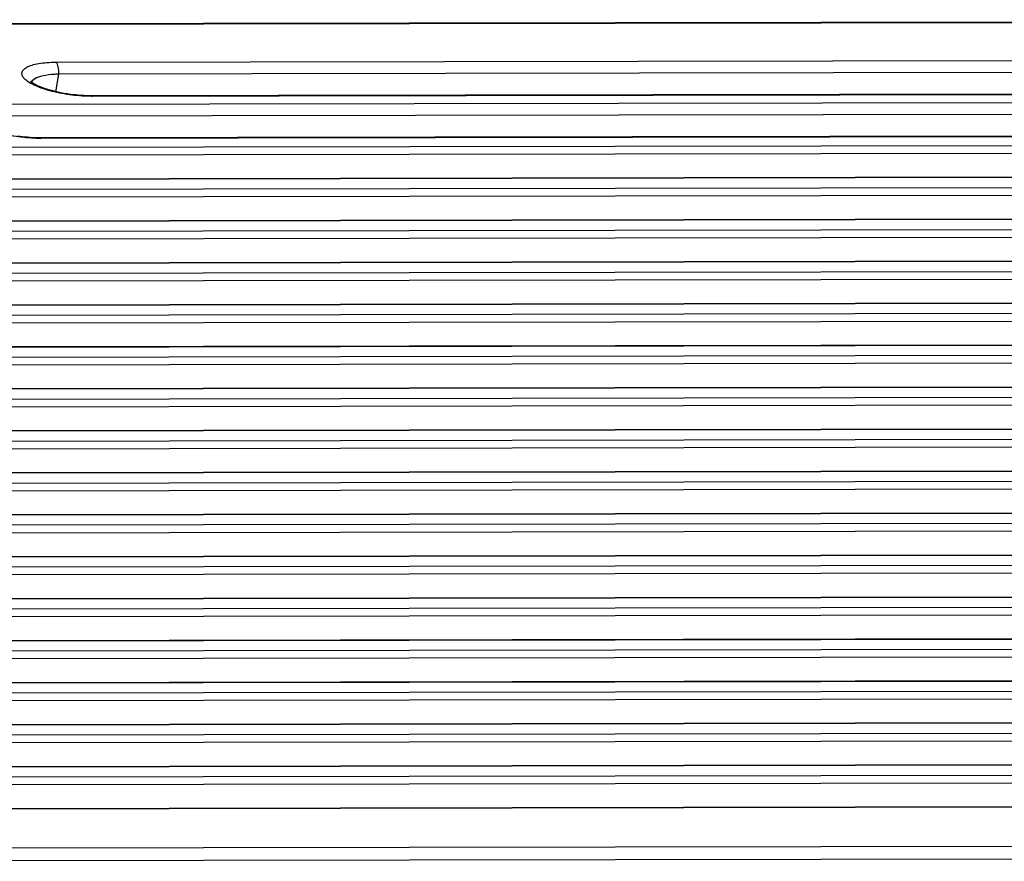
# Model space of a CAD drawing. Header units: millimetres. Extents: x 1578 to 1793, y 2179 to 2535.
# Tile 11 of 14: x 1665 to 1694, y 2319 to 2344. Entities that reach past the tile are written whole.
import ezdxf

# ---------------------------------------------------------------- set-up
doc = ezdxf.new("R2010")
doc.units = ezdxf.units.MM

msp = doc.modelspace()

# ---------------------------------------------------------------- linework, layer by layer
at = {"linetype": 'Continuous', "lineweight": 25}
for p, q in [((1736.420896, 2343.6483663), (1630.579573, 2343.4635386)), ((1736.4561497, 2343.6320265), (1630.6148267, 2343.4471988)), ((1666.063157, 2342.3921127), (1738.2769221, 2342.5182176)), ((1666.1333438, 2342.0358902), (1666.0443774, 2341.5186594)), ((1738.3471089, 2342.1619951), (1666.1333438, 2342.0358902)), ((1667.087345, 2341.3949462), (1667.1226036, 2341.3805427)), ((1739.301115, 2341.5229873), (1667.0873499, 2341.3968825)), ((1739.3363687, 2341.5066476), (1667.1226036, 2341.3805427)), ((1664.5625223, 2341.1477236), (1739.5750882, 2341.2787159)), ((1739.645275, 2340.9224934), (1664.6327091, 2340.791501)), ((1740.5992811, 2340.2834856), (1665.5867152, 2340.1524933)), ((1740.6345348, 2340.2671459), (1665.6219689, 2340.1361536)), ((1633.7570646, 2339.822277), (1740.9044947, 2340.0093855)), ((1665.5867103, 2340.150557), (1665.6219689, 2340.1361536)), ((1740.9512859, 2339.7719038), (1633.8038558, 2339.5847953)), ((1741.877958, 2339.0683661), (1634.7305279, 2338.8812575)), ((1741.9014604, 2339.0574729), (1634.7540303, 2338.8703644)), ((1635.0552307, 2338.5827753), (1742.2026608, 2338.7698838)), ((1742.249452, 2338.5324021), (1635.1020219, 2338.3452936)), ((1743.176124, 2337.8288644), (1636.028694, 2337.6417558)), ((1743.1996265, 2337.8179712), (1636.0521964, 2337.6308627)), ((1636.3533968, 2337.3432736), (1743.5008269, 2337.5303821)), ((1743.5476181, 2337.2929004), (1636.400188, 2337.1057919)), ((1744.4742901, 2336.5893627), (1637.3268601, 2336.4022541)), ((1744.4977926, 2336.5784695), (1637.3503625, 2336.391361)), ((1637.6515629, 2336.1037719), (1744.798993, 2336.2908804)), ((1744.8457842, 2336.0533987), (1637.6983541, 2335.8662902)), ((1745.7724562, 2335.349861), (1638.6250262, 2335.1627524)), ((1745.7959587, 2335.3389678), (1638.6485286, 2335.1518593)), ((1638.949729, 2334.8642702), (1746.0971591, 2335.0513787)), ((1746.1439503, 2334.813897), (1638.9965202, 2334.6267885)), ((1747.0706223, 2334.1103593), (1639.9231923, 2333.9232507)), ((1747.0941248, 2334.0994661), (1639.9466947, 2333.9123576)), ((1640.2478951, 2333.6247685), (1747.3953252, 2333.811877)), ((1747.4421164, 2333.5743953), (1640.2946863, 2333.3872868)), ((1748.3687884, 2332.8708576), (1641.2213584, 2332.683749)), ((1748.3922909, 2332.8599644), (1641.2448608, 2332.6728559)), ((1641.5460612, 2332.3852668), (1748.6934913, 2332.5723753)), ((1748.7402825, 2332.3348937), (1641.5928524, 2332.1477851)), ((1749.6669545, 2331.6313559), (1642.5195245, 2331.4442474)), ((1749.690457, 2331.6204627), (1642.5430269, 2331.4333542)), ((1642.8442273, 2331.1457651), (1749.9916574, 2331.3328736)), ((1750.0384486, 2331.095392), (1642.8910185, 2330.9082834)), ((1750.9651206, 2330.3918542), (1643.8176906, 2330.2047457)), ((1750.9886231, 2330.380961), (1643.841193, 2330.1938525)), ((1644.1423934, 2329.9062634), (1751.2898235, 2330.093372)), ((1751.3366147, 2329.8558903), (1644.1891846, 2329.6687817)), ((1752.2632867, 2329.1523525), (1645.1158567, 2328.965244)), ((1752.2867892, 2329.1414593), (1645.1393591, 2328.9543508)), ((1645.4405595, 2328.6667617), (1752.5879896, 2328.8538703)), ((1752.6347808, 2328.6163886), (1645.4873507, 2328.42928)), ((1753.5614528, 2327.9128508), (1646.4140228, 2327.7257423)), ((1753.5849553, 2327.9019576), (1646.4375252, 2327.7148491)), ((1646.7387256, 2327.42726), (1753.8861557, 2327.6143686)), ((1753.9329469, 2327.3768869), (1646.7855168, 2327.1897783)), ((1754.8596189, 2326.6733491), (1647.7121889, 2326.4862406)), ((1754.8831214, 2326.662456), (1647.7356913, 2326.4753474)), ((1648.0368917, 2326.1877583), (1755.1843218, 2326.3748669)), ((1755.231113, 2326.1373852), (1648.0836829, 2325.9502766)), ((1756.157785, 2325.4338474), (1649.010355, 2325.2467389)), ((1756.1812875, 2325.4229543), (1649.0338574, 2325.2358457)), ((1649.3350578, 2324.9482566), (1756.4824879, 2325.1353652)), ((1756.5292791, 2324.8978835), (1649.381849, 2324.7107749)), ((1757.4559511, 2324.1943457), (1650.3085211, 2324.0072372)), ((1757.4794536, 2324.1834526), (1650.3320235, 2323.996344)), ((1650.6332239, 2323.7087549), (1757.780654, 2323.8958635)), ((1757.8274452, 2323.6583818), (1650.6800151, 2323.4712732)), ((1758.7541172, 2322.954844), (1651.6066872, 2322.7677355)), ((1758.7776197, 2322.9439509), (1651.6301896, 2322.7568423)), ((1651.93139, 2322.4692532), (1759.0788201, 2322.6563618)), ((1759.1256113, 2322.4188801), (1651.9781812, 2322.2317716)), ((1760.0522833, 2321.7153423), (1652.9048533, 2321.5282338)), ((1760.0757858, 2321.7044492), (1652.9283557, 2321.5173406)), ((1653.2295561, 2321.2297516), (1760.3769862, 2321.4168601)), ((1760.4237774, 2321.1793784), (1653.2763473, 2320.9922699)), ((1761.3504494, 2320.4758406), (1654.2030194, 2320.2887321)), ((1761.3739519, 2320.4649475), (1654.2265218, 2320.2778389)), ((1656.0819439, 2319.1309461), (1761.923267, 2319.3157738)), ((1761.9908161, 2318.9344571), (1656.149493, 2318.7496293))]:
    msp.add_line(p, q, dxfattribs=at)
for points, knots in [([(1667.1226036, 2341.3805427), (1667.0268136, 2341.3803755), (1666.9291917, 2341.3834867), (1666.7304335, 2341.3959984), (1666.6281778, 2341.4055523), (1666.4259771, 2341.4306144), (1666.3264141, 2341.4459938), (1666.1303354, 2341.4823984), (1666.033304, 2341.5036219), (1665.7592429, 2341.5732495), (1665.592028, 2341.6294781), (1665.3197373, 2341.7509532), (1665.2118625, 2341.8174618), (1665.1080047, 2341.9164397), (1665.0823087, 2341.9499671), (1665.0513383, 2342.0149227), (1665.0456864, 2342.0465066), (1665.0541471, 2342.1078776), (1665.0685363, 2342.137588), (1665.1161114, 2342.192595), (1665.1492855, 2342.2182487), (1665.2780484, 2342.289447), (1665.3988079, 2342.3268562), (1665.6970368, 2342.378281), (1665.8715769, 2342.3917782), (1666.063157, 2342.3921127)], [0, 0, 0, 0, 0.0625, 0.0625, 0.125, 0.125, 0.1875, 0.1875, 0.25, 0.25, 0.375, 0.375, 0.5, 0.5, 0.5625, 0.5625, 0.625, 0.625, 0.6875, 0.6875, 0.75, 0.75, 0.875, 0.875, 1, 1, 1, 1]), ([(1666.1333438, 2342.0358902), (1666.1396941, 2342.1078641), (1666.1359749, 2342.186427), (1666.1102877, 2342.3167986), (1666.0884459, 2342.3679666), (1666.063157, 2342.3921127)], [0, 0, 0, 0, 0.5, 0.5, 1, 1, 1, 1]), ([(1666.1333438, 2342.0358902), (1666.1333251, 2342.0358898), (1666.0921335, 2342.0349318), (1665.923078, 2342.0277654), (1665.6525941, 2341.9918929), (1665.4180528, 2341.9033463), (1665.3068014, 2341.8185819), (1665.321656, 2341.7646829), (1665.3241052, 2341.7557963)], [0, 0, 0, 0, 0.0000405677, 0.089408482, 0.3745396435, 0.6593203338, 0.9438308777, 1, 1, 1, 1]), ([(1666.4190647, 2341.4487132), (1666.402451, 2341.4506634), (1666.2710609, 2341.4660865), (1666.0342155, 2341.5179208), (1665.7384459, 2341.5994535), (1665.5107614, 2341.6912769), (1665.3676376, 2341.7692852), (1665.3030281, 2341.8288773), (1665.3051204, 2341.8259612), (1665.3058331, 2341.8249679)], [0, 0, 0, 0, 0.0284877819, 0.225295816, 0.4207501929, 0.6120681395, 0.77632365, 0.9238102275, 1, 1, 1, 1]), ([(1667.0874629, 2341.3972105), (1667.0699749, 2341.3971454), (1666.9498286, 2341.3966982), (1666.725415, 2341.4072678), (1666.5173687, 2341.4354139), (1666.4190647, 2341.4487132)], [0, 0, 0, 0, 0.0824502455, 0.5664487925, 1, 1, 1, 1]), ([(1665.6219689, 2340.1361536), (1665.5261789, 2340.1359863), (1665.428557, 2340.1390975), (1665.2297988, 2340.1516093), (1665.1275431, 2340.1611632), (1664.9253424, 2340.1862252), (1664.8257794, 2340.2016046), (1664.6297007, 2340.2380092), (1664.5326693, 2340.2592328), (1664.2586082, 2340.3288603), (1664.0913933, 2340.385089), (1663.8191026, 2340.5065641), (1663.7112278, 2340.5730726), (1663.60737, 2340.6720505), (1663.581674, 2340.7055779), (1663.5507036, 2340.7705335), (1663.5450517, 2340.8021174), (1663.5535124, 2340.8634884), (1663.5679016, 2340.8931989), (1663.6154767, 2340.9482059), (1663.6486508, 2340.9738595), (1663.7774137, 2341.0450578), (1663.8981733, 2341.082467), (1664.1964021, 2341.1338918), (1664.3709422, 2341.147389), (1664.5625223, 2341.1477236)], [0, 0, 0, 0, 0.0625, 0.0625, 0.125, 0.125, 0.1875, 0.1875, 0.25, 0.25, 0.375, 0.375, 0.5, 0.5, 0.5625, 0.5625, 0.625, 0.625, 0.6875, 0.6875, 0.75, 0.75, 0.875, 0.875, 1, 1, 1, 1]), ([(1665.5868282, 2340.1528213), (1665.5693402, 2340.1527562), (1665.4491939, 2340.1523091), (1665.2247804, 2340.1628786), (1665.016734, 2340.1910247), (1664.91843, 2340.2043241)], [0, 0, 0, 0, 0.0824502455, 0.5664487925, 1, 1, 1, 1])]:
    msp.add_open_spline(points, degree=3, knots=knots, dxfattribs=at)

doc.saveas('drawing.dxf')
